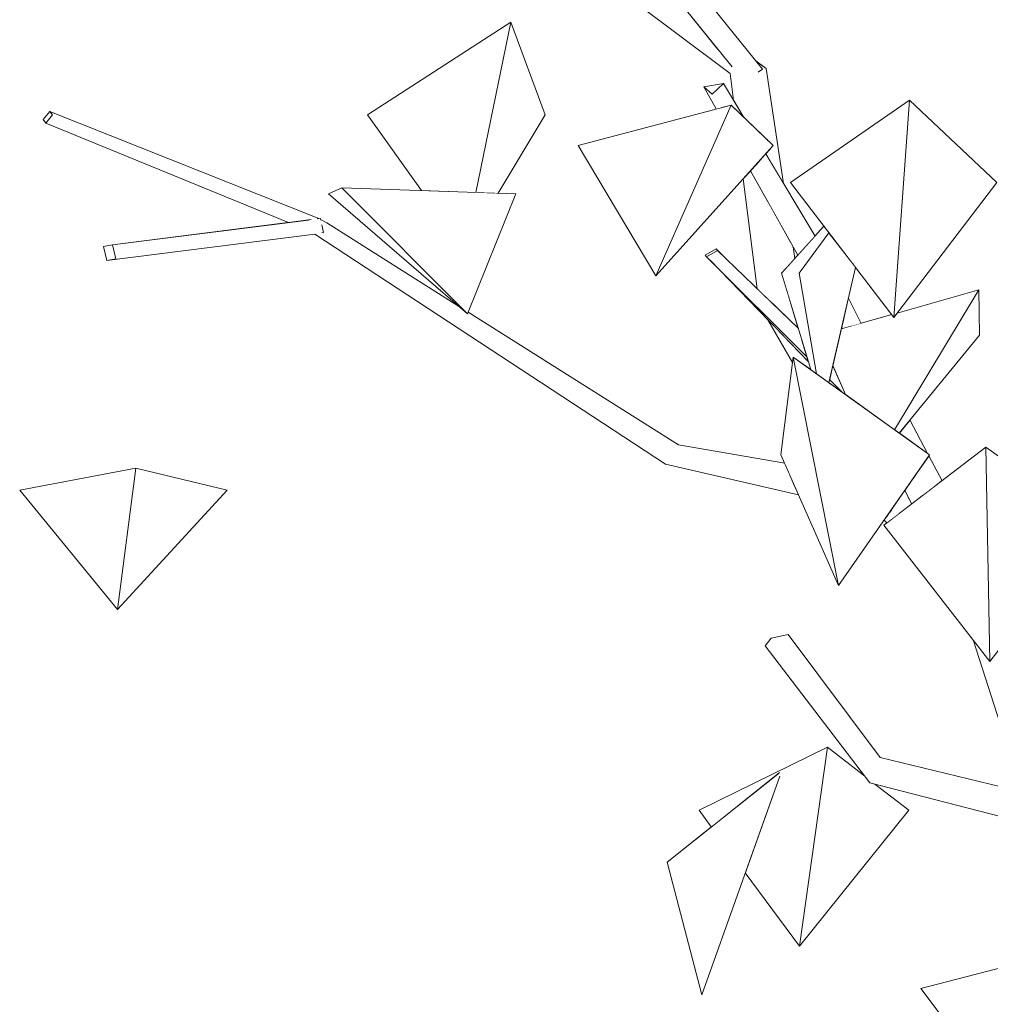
# Model space of a CAD drawing. Extents: x -289599 to -184549, y 66678 to 295474.
# Tile 253 of 256: x -264149 to -263944, y 71710 to 71918. Entities that reach past the tile are written whole.
import ezdxf

# ---------------------------------------------------------------- set-up
doc = ezdxf.new("R2010")
doc.units = 0
doc.header["$MEASUREMENT"] = 0
doc.linetypes.add('Wipeout_Contour', pattern=[1000, 0, -1000])
doc.layers.add('arch drzewa', color=8, linetype='Continuous')
doc.layers.add('arch drzewa_Nr_Pióra__4', color=8, linetype='Continuous', lineweight=9)

msp = doc.modelspace()

# ---------------------------------------------------------------- wipeouts: each hides what was drawn before it
at = {"color": 254, "linetype": 'Wipeout_Contour', "lineweight": 0, "ltscale": 1283650.021676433}
msp.add_wipeout([(-264045.67, 71917.66), (-264075.9, 71898.14), (-264064.53, 71882.11), (-264053.05, 71881.71)], dxfattribs=at).dxf.layer = 'arch drzewa'
at = {"color": 254, "linetype": 'Wipeout_Contour', "lineweight": 0, "ltscale": 962600.772039}
msp.add_wipeout([(-264014.98, 71864.1), (-264031.4, 71891.61), (-263999.13, 71900.18)], dxfattribs=at).dxf.layer = 'arch drzewa'
at = {"color": 254, "linetype": 'Wipeout_Contour', "lineweight": 0, "ltscale": 1283897.966790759}
msp.add_wipeout([(-264131.65, 71870.31), (-264130.95, 71867.35), (-264129.09, 71867.69), (-264129.79, 71870.65)], dxfattribs=at).dxf.layer = 'arch drzewa'
at = {"color": 254, "linetype": 'Wipeout_Contour', "lineweight": 0, "ltscale": 2566488.156003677}
msp.add_wipeout([(-263975.84, 71852.89), (-263977.62, 71845.2), (-263974.95, 71839.05), (-263964.57, 71831.61), (-263946.8, 71861.14), (-263964.01, 71856.25), (-263964.71, 71855.33), (-263965.16, 71855.92)], dxfattribs=at).dxf.layer = 'arch drzewa'
at = {"color": 254, "linetype": 'Wipeout_Contour', "lineweight": 0, "ltscale": 962316.206756}
msp.add_wipeout([(-263944.49, 71782.68), (-263922.2, 71811.49), (-263945.31, 71827.92)], dxfattribs=at).dxf.layer = 'arch drzewa'
at = {"color": 254, "linetype": 'Wipeout_Contour', "lineweight": 0, "ltscale": 962849.968253}
msp.add_wipeout([(-264128.71, 71793.65), (-264105.57, 71818.85), (-264124.83, 71823.49)], dxfattribs=at).dxf.layer = 'arch drzewa'
at = {"color": 254, "linetype": 'Wipeout_Contour', "lineweight": 0, "ltscale": 1283035.939208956}
msp.add_wipeout([(-263967.66, 71762.37), (-263967.18, 71759.41), (-263906.97, 71747.48), (-263907.13, 71747.81)], dxfattribs=at).dxf.layer = 'arch drzewa'
at = {"color": 254, "linetype": 'Wipeout_Contour', "lineweight": 0, "ltscale": 962260.45808}
msp.add_wipeout([(-263939.07, 71687.12), (-263932.3, 71720.59), (-263959.03, 71713.58)], dxfattribs=at).dxf.layer = 'arch drzewa'

# ---------------------------------------------------------------- next in the draw order: linework, layer by layer
at = {"layer": 'arch drzewa_Nr_Pióra__4', "linetype": 'Continuous'}
for p, q in [((-263959.03, 71713.58), (-263932.3, 71720.59)), ((-263939.07, 71687.12), (-263959.03, 71713.58))]:
    msp.add_line(p, q, dxfattribs=at)

# ---------------------------------------------------------------- next in the draw order: wipeouts: each hides what was drawn before it
at = {"color": 254, "linetype": 'Wipeout_Contour', "lineweight": 0, "ltscale": 1283597.484627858}
msp.add_wipeout([(-264045.67, 71917.66), (-264053.05, 71881.71), (-264048.31, 71881.54), (-264038.35, 71898.14)], dxfattribs=at).dxf.layer = 'arch drzewa'
at = {"color": 254, "linetype": 'Wipeout_Contour', "lineweight": 0, "ltscale": 962561.029665}
msp.add_wipeout([(-264014.98, 71864.1), (-263999.13, 71900.18), (-263990.25, 71891.61)], dxfattribs=at).dxf.layer = 'arch drzewa'
at = {"color": 254, "linetype": 'Wipeout_Contour', "lineweight": 0, "ltscale": 962760.920778}
msp.add_wipeout([(-264054.76, 71856.09), (-264084.17, 71881.41), (-264081.34, 71882.71)], dxfattribs=at).dxf.layer = 'arch drzewa'
at = {"color": 254, "linetype": 'Wipeout_Contour', "lineweight": 0, "ltscale": 1924975.346629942}
msp.add_wipeout([(-263979.5, 71874.57), (-263988.46, 71864.69), (-263982.28, 71844.31), (-263981.06, 71843.43), (-263984.77, 71864.69), (-263978.44, 71873.19)], dxfattribs=at).dxf.layer = 'arch drzewa'
at = {"color": 254, "linetype": 'Wipeout_Contour', "lineweight": 0, "ltscale": 1283194.926093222}
msp.add_wipeout([(-263946.8, 71861.14), (-263964.57, 71831.61), (-263963.62, 71830.92), (-263946.65, 71851.59)], dxfattribs=at).dxf.layer = 'arch drzewa'
at = {"color": 254, "linetype": 'Wipeout_Contour', "lineweight": 0, "ltscale": 962893.058979}
msp.add_wipeout([(-264128.71, 71793.65), (-264124.83, 71823.49), (-264149.37, 71818.85)], dxfattribs=at).dxf.layer = 'arch drzewa'
at = {"color": 254, "linetype": 'Wipeout_Contour', "lineweight": 0, "ltscale": 962424.943575}
msp.add_wipeout([(-263967.66, 71762.37), (-263987.09, 71788.38), (-263990.62, 71787.59)], dxfattribs=at).dxf.layer = 'arch drzewa'
at = {"color": 254, "linetype": 'Wipeout_Contour', "lineweight": 0, "ltscale": 1924413.239497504}
msp.add_wipeout([(-263967.18, 71759.41), (-263900.53, 71744.01), (-263900.46, 71744.26), (-263905.82, 71745.6), (-263905.86, 71745.72), (-263906.97, 71747.48)], dxfattribs=at).dxf.layer = 'arch drzewa'

# ---------------------------------------------------------------- next in the draw order: linework, layer by layer
at = {"layer": 'arch drzewa_Nr_Pióra__4', "linetype": 'Continuous'}
for p, q in [((-264075.9, 71898.14), (-264045.67, 71917.66)), ((-264149.37, 71818.85), (-264124.83, 71823.49)), ((-264124.83, 71823.49), (-264128.71, 71793.65)), ((-264105.57, 71818.85), (-264124.83, 71823.49)), ((-264128.71, 71793.65), (-264149.37, 71818.85)), ((-264128.71, 71793.65), (-264105.57, 71818.85))]:
    msp.add_line(p, q, dxfattribs=at)

# ---------------------------------------------------------------- next in the draw order: wipeouts: each hides what was drawn before it
at = {"color": 254, "linetype": 'Wipeout_Contour', "lineweight": 0, "ltscale": 1283526.213261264}
msp.add_wipeout([(-264037.11, 71939.03), (-264038.7, 71936.41), (-264001.64, 71911.63), (-264003.06, 71913.38)], dxfattribs=at).dxf.layer = 'arch drzewa'
at = {"color": 254, "linetype": 'Wipeout_Contour', "lineweight": 0, "ltscale": 1604280.585049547}
msp.add_wipeout([(-264003.13, 71902.48), (-264001.13, 71899.65), (-263999.13, 71900.18), (-263996.43, 71897.58), (-264000.72, 71904.73)], dxfattribs=at).dxf.layer = 'arch drzewa'
at = {"color": 254, "linetype": 'Wipeout_Contour', "lineweight": 0, "ltscale": 962425.649551}
msp.add_wipeout([(-263964.71, 71855.33), (-263942.96, 71883.8), (-263961.46, 71901.21)], dxfattribs=at).dxf.layer = 'arch drzewa'
at = {"color": 254, "linetype": 'Wipeout_Contour', "lineweight": 0, "ltscale": 962723.150606}
msp.add_wipeout([(-264054.76, 71856.09), (-264081.34, 71882.71), (-264044.56, 71881.41)], dxfattribs=at).dxf.layer = 'arch drzewa'
at = {"color": 254, "linetype": 'Wipeout_Contour', "lineweight": 0, "ltscale": 1604125.630240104}
msp.add_wipeout([(-263978.44, 71873.19), (-263984.77, 71864.69), (-263981.06, 71843.43), (-263978.46, 71841.57), (-263972.82, 71865.89)], dxfattribs=at).dxf.layer = 'arch drzewa'
at = {"color": 254, "linetype": 'Wipeout_Contour', "lineweight": 0, "ltscale": 962549.57291}
msp.add_wipeout([(-264002.3, 71869.81), (-264002.01, 71869.49), (-264000.94, 71868.45)], dxfattribs=at).dxf.layer = 'arch drzewa'
at = {"color": 254, "linetype": 'Wipeout_Contour', "lineweight": 0, "ltscale": 962301.059193}
msp.add_wipeout([(-263900.53, 71744.01), (-263967.18, 71759.41), (-263969.81, 71757.06)], dxfattribs=at).dxf.layer = 'arch drzewa'

# ---------------------------------------------------------------- next in the draw order: linework, layer by layer
at = {"layer": 'arch drzewa_Nr_Pióra__4', "linetype": 'Continuous'}
for p, q in [((-264045.67, 71917.66), (-264053.05, 71881.71)), ((-264064.53, 71882.11), (-264075.9, 71898.14)), ((-264048.31, 71881.54), (-264038.35, 71898.14)), ((-264044.56, 71881.41), (-264081.34, 71882.71)), ((-263946.65, 71851.59), (-263946.8, 71861.14))]:
    msp.add_line(p, q, dxfattribs=at)

# ---------------------------------------------------------------- next in the draw order: wipeouts: each hides what was drawn before it
at = {"color": 254, "linetype": 'Wipeout_Contour', "lineweight": 0, "ltscale": 2566817.131804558}
msp.add_wipeout([(-263999.33, 71906.83), (-263996.8, 71898.2), (-263996.43, 71897.58), (-263991.22, 71892.55), (-263993.54, 71906.21), (-263995.39, 71906.41), (-263995.31, 71906.05), (-263996.11, 71906.48)], dxfattribs=at).dxf.layer = 'arch drzewa'
at = {"color": 254, "linetype": 'Wipeout_Contour', "lineweight": 0, "ltscale": 962573.663427}
msp.add_wipeout([(-264003.13, 71902.48), (-264001.41, 71899.58), (-264001.13, 71899.65)], dxfattribs=at).dxf.layer = 'arch drzewa'
at = {"color": 254, "linetype": 'Wipeout_Contour', "lineweight": 0, "ltscale": 962468.6152}
msp.add_wipeout([(-263964.71, 71855.33), (-263961.46, 71901.21), (-263986.59, 71883.8)], dxfattribs=at).dxf.layer = 'arch drzewa'
at = {"color": 254, "linetype": 'Wipeout_Contour', "lineweight": 0, "ltscale": 962463.420428}
msp.add_wipeout([(-263976.45, 71798.74), (-263988.58, 71826.31), (-263985.99, 71846.97)], dxfattribs=at).dxf.layer = 'arch drzewa'
at = {"color": 254, "linetype": 'Wipeout_Contour', "lineweight": 0, "ltscale": 962399.083744}
msp.add_wipeout([(-263990.62, 71787.59), (-263967.18, 71759.41), (-263967.66, 71762.37)], dxfattribs=at).dxf.layer = 'arch drzewa'
at = {"color": 254, "linetype": 'Wipeout_Contour', "lineweight": 0, "ltscale": 2886582.375991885}
msp.add_wipeout([(-263900.53, 71744.01), (-263969.81, 71757.06), (-263904.36, 71740.22), (-263901.77, 71742.79), (-263904.85, 71742.2), (-263905.17, 71742.5), (-263905.37, 71744.03), (-263905.42, 71744.21), (-263901.19, 71743.36)], dxfattribs=at).dxf.layer = 'arch drzewa'

# ---------------------------------------------------------------- next in the draw order: linework, layer by layer
at = {"layer": 'arch drzewa_Nr_Pióra__4', "linetype": 'Continuous'}
for p, q in [((-263961.46, 71901.21), (-263964.71, 71855.33)), ((-263942.96, 71883.8), (-263961.46, 71901.21)), ((-263964.71, 71855.33), (-263942.96, 71883.8)), ((-263964.01, 71856.25), (-263946.8, 71861.14))]:
    msp.add_line(p, q, dxfattribs=at)

# ---------------------------------------------------------------- next in the draw order: wipeouts: each hides what was drawn before it
at = {"color": 254, "linetype": 'Wipeout_Contour', "lineweight": 0, "ltscale": 962563.72583}
msp.add_wipeout([(-263996.8, 71898.2), (-263999.33, 71906.83), (-263998.62, 71901.23)], dxfattribs=at).dxf.layer = 'arch drzewa'
at = {"color": 254, "linetype": 'Wipeout_Contour', "lineweight": 0, "ltscale": 1283436.055206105}
msp.add_wipeout([(-264004.88, 71904.05), (-264002.03, 71899.41), (-264001.41, 71899.58), (-264003.13, 71902.48)], dxfattribs=at).dxf.layer = 'arch drzewa'
at = {"color": 254, "linetype": 'Wipeout_Contour', "lineweight": 0, "ltscale": 1283354.024901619}
msp.add_wipeout([(-263991.81, 71889.88), (-263993.17, 71888.37), (-263981.71, 71872.13), (-263981.38, 71872.5)], dxfattribs=at).dxf.layer = 'arch drzewa'
at = {"color": 254, "linetype": 'Wipeout_Contour', "lineweight": 0, "ltscale": 1283277.062998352}
msp.add_wipeout([(-263975.11, 71856.03), (-263973.52, 71853.55), (-263971.67, 71854.07), (-263974.32, 71859.43)], dxfattribs=at).dxf.layer = 'arch drzewa'
at = {"color": 254, "linetype": 'Wipeout_Contour', "lineweight": 0, "ltscale": 962427.727225}
msp.add_wipeout([(-263967.18, 71759.41), (-263990.62, 71787.59), (-263991.91, 71786)], dxfattribs=at).dxf.layer = 'arch drzewa'

# ---------------------------------------------------------------- next in the draw order: linework, layer by layer
at = {"layer": 'arch drzewa_Nr_Pióra__4', "linetype": 'Continuous'}
msp.add_line((-263987.09, 71788.38), (-263990.62, 71787.59), dxfattribs=at)

# ---------------------------------------------------------------- next in the draw order: wipeouts: each hides what was drawn before it
at = {"color": 254, "linetype": 'Wipeout_Contour', "lineweight": 0, "ltscale": 962577.392297}
msp.add_wipeout([(-264004.88, 71904.05), (-264002.26, 71899.35), (-264002.03, 71899.41)], dxfattribs=at).dxf.layer = 'arch drzewa'
at = {"color": 254, "linetype": 'Wipeout_Contour', "lineweight": 0, "ltscale": 1283357.151743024}
msp.add_wipeout([(-263994.12, 71887.31), (-263983.77, 71869.87), (-263981.71, 71872.13), (-263993.17, 71888.37)], dxfattribs=at).dxf.layer = 'arch drzewa'
at = {"color": 254, "linetype": 'Wipeout_Contour', "lineweight": 0, "ltscale": 1283279.736803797}
msp.add_wipeout([(-263975.54, 71854.18), (-263975.01, 71853.12), (-263973.52, 71853.55), (-263975.11, 71856.03)], dxfattribs=at).dxf.layer = 'arch drzewa'
at = {"color": 254, "linetype": 'Wipeout_Contour', "lineweight": 0, "ltscale": 962400.624491}
msp.add_wipeout([(-263991.91, 71786), (-263969.81, 71757.06), (-263967.18, 71759.41)], dxfattribs=at).dxf.layer = 'arch drzewa'

# ---------------------------------------------------------------- next in the draw order: linework, layer by layer
at = {"layer": 'arch drzewa_Nr_Pióra__4', "linetype": 'Continuous'}
for p, q in [((-264031.4, 71891.61), (-263999.13, 71900.18)), ((-263990.62, 71787.59), (-263991.91, 71786))]:
    msp.add_line(p, q, dxfattribs=at)

# ---------------------------------------------------------------- next in the draw order: wipeouts: each hides what was drawn before it
at = {"color": 254, "linetype": 'Wipeout_Contour', "lineweight": 0, "ltscale": 962578.740963}
msp.add_wipeout([(-264000.72, 71904.73), (-264004.88, 71904.05), (-264003.13, 71902.48)], dxfattribs=at).dxf.layer = 'arch drzewa'
at = {"color": 254, "linetype": 'Wipeout_Contour', "lineweight": 0, "ltscale": 1283359.561460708}
msp.add_wipeout([(-263994.12, 71887.31), (-263994.4, 71887), (-263983.82, 71869.8), (-263983.77, 71869.87)], dxfattribs=at).dxf.layer = 'arch drzewa'
at = {"color": 254, "linetype": 'Wipeout_Contour', "lineweight": 0, "ltscale": 962461.396458}
msp.add_wipeout([(-263975.84, 71852.89), (-263975.01, 71853.12), (-263975.54, 71854.18)], dxfattribs=at).dxf.layer = 'arch drzewa'
at = {"color": 254, "linetype": 'Wipeout_Contour', "lineweight": 0, "ltscale": 962360.354115}
msp.add_wipeout([(-263944.49, 71782.68), (-263945.31, 71827.92), (-263966.84, 71811.49)], dxfattribs=at).dxf.layer = 'arch drzewa'
at = {"color": 254, "linetype": 'Wipeout_Contour', "lineweight": 0, "ltscale": 1924755.259378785}
msp.add_wipeout([(-263978.78, 71764.59), (-263984.67, 71722.53), (-263961.61, 71751.24), (-263968.74, 71756.79), (-263969.81, 71757.06), (-263970.86, 71758.43)], dxfattribs=at).dxf.layer = 'arch drzewa'
at = {"color": 254, "linetype": 'Wipeout_Contour', "lineweight": 0, "ltscale": 1283263.993974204}
msp.add_wipeout([(-264012.6, 71740.28), (-264005.3, 71712.29), (-263988.89, 71758.28), (-263989, 71759.17)], dxfattribs=at).dxf.layer = 'arch drzewa'

# ---------------------------------------------------------------- next in the draw order: linework, layer by layer
at = {"layer": 'arch drzewa_Nr_Pióra__4', "linetype": 'Continuous'}
for p, q in [((-264004.88, 71904.05), (-264000.72, 71904.73)), ((-264003.13, 71902.48), (-264004.88, 71904.05)), ((-264002.26, 71899.35), (-264004.88, 71904.05)), ((-264000.72, 71904.73), (-264003.13, 71902.48)), ((-263996.43, 71897.58), (-264000.72, 71904.73)), ((-263971.67, 71854.07), (-263974.32, 71859.43)), ((-263975.84, 71852.89), (-263965.16, 71855.92)), ((-263922.2, 71811.49), (-263945.31, 71827.92)), ((-263961.61, 71751.24), (-263968.74, 71756.79))]:
    msp.add_line(p, q, dxfattribs=at)

# ---------------------------------------------------------------- next in the draw order: wipeouts: each hides what was drawn before it
at = {"color": 254, "linetype": 'Wipeout_Contour', "lineweight": 0, "ltscale": 1283361.008900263}
msp.add_wipeout([(-263995.01, 71886.32), (-263985.05, 71868.45), (-263983.82, 71869.8), (-263994.4, 71887)], dxfattribs=at).dxf.layer = 'arch drzewa'
at = {"color": 254, "linetype": 'Wipeout_Contour', "lineweight": 0, "ltscale": 962433.113254}
msp.add_wipeout([(-263976.45, 71798.74), (-263985.99, 71846.97), (-263957.19, 71826.31)], dxfattribs=at).dxf.layer = 'arch drzewa'
at = {"color": 254, "linetype": 'Wipeout_Contour', "lineweight": 0, "ltscale": 1924599.495149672}
msp.add_wipeout([(-263947.89, 71787.06), (-263937.74, 71755.17), (-263933.7, 71754.2), (-263935.64, 71767.77), (-263944.25, 71782.99), (-263944.49, 71782.68)], dxfattribs=at).dxf.layer = 'arch drzewa'
at = {"color": 254, "linetype": 'Wipeout_Contour', "lineweight": 0, "ltscale": 2245677.712204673}
msp.add_wipeout([(-264005.88, 71751.24), (-264003.29, 71747.73), (-263989, 71759.17), (-263988.89, 71758.28), (-263996.12, 71738.03), (-263984.67, 71722.53), (-263978.78, 71764.59)], dxfattribs=at).dxf.layer = 'arch drzewa'

# ---------------------------------------------------------------- next in the draw order: linework, layer by layer
at = {"layer": 'arch drzewa_Nr_Pióra__4', "linetype": 'Continuous'}
for p, q in [((-263945.31, 71827.92), (-263944.49, 71782.68)), ((-263944.49, 71782.68), (-263922.2, 71811.49)), ((-263967.66, 71762.37), (-263987.09, 71788.38)), ((-263937.74, 71755.17), (-263947.89, 71787.06)), ((-263969.81, 71757.06), (-263991.91, 71786)), ((-264005.88, 71751.24), (-263978.78, 71764.59)), ((-263978.78, 71764.59), (-263984.67, 71722.53)), ((-263970.86, 71758.43), (-263978.78, 71764.59)), ((-263907.12, 71747.81), (-263967.66, 71762.37)), ((-264012.6, 71740.28), (-263988.92, 71759.24)), ((-263988.82, 71758.47), (-264005.3, 71712.29)), ((-263904.36, 71740.22), (-263969.81, 71757.06)), ((-264003.29, 71747.73), (-264005.88, 71751.24)), ((-263984.67, 71722.53), (-263961.61, 71751.24)), ((-264005.3, 71712.29), (-264012.6, 71740.28)), ((-263984.67, 71722.53), (-263996.12, 71738.03))]:
    msp.add_line(p, q, dxfattribs=at)

# ---------------------------------------------------------------- next in the draw order: wipeouts: each hides what was drawn before it
at = {"color": 254, "linetype": 'Wipeout_Contour', "lineweight": 0, "ltscale": 962533.746275}
msp.add_wipeout([(-263991.81, 71889.88), (-263990.36, 71887.47), (-263990.94, 71890.85)], dxfattribs=at).dxf.layer = 'arch drzewa'
at = {"color": 254, "linetype": 'Wipeout_Contour', "lineweight": 0, "ltscale": 1283360.20789796}
msp.add_wipeout([(-264002.01, 71869.49), (-264004.29, 71868.14), (-263984.12, 71850.37), (-263984.91, 71852.97)], dxfattribs=at).dxf.layer = 'arch drzewa'
at = {"color": 254, "linetype": 'Wipeout_Contour', "lineweight": 0, "ltscale": 962460.905134}
msp.add_wipeout([(-263977.73, 71844.74), (-263977.23, 71844.3), (-263977.62, 71845.2)], dxfattribs=at).dxf.layer = 'arch drzewa'
at = {"color": 254, "linetype": 'Wipeout_Contour', "lineweight": 0, "ltscale": 1283204.45026245}
msp.add_wipeout([(-263963.46, 71831.12), (-263963.11, 71830.56), (-263957.63, 71826.63), (-263961.37, 71833.67)], dxfattribs=at).dxf.layer = 'arch drzewa'
at = {"color": 254, "linetype": 'Wipeout_Contour', "lineweight": 0, "ltscale": 1283345.338575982}
msp.add_wipeout([(-264010.23, 71828.41), (-264011.55, 71824.32), (-263986.71, 71822.06), (-263987.8, 71824.52)], dxfattribs=at).dxf.layer = 'arch drzewa'
at = {"color": 254, "linetype": 'Wipeout_Contour', "lineweight": 0, "ltscale": 1604004.537127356}
msp.add_wipeout([(-263966.63, 71812.79), (-263966.8, 71812.55), (-263966.15, 71812.01), (-263963.64, 71813.92), (-263964.86, 71814.04)], dxfattribs=at).dxf.layer = 'arch drzewa'

# ---------------------------------------------------------------- next in the draw order: wipeouts: each hides what was drawn before it
at = {"color": 254, "linetype": 'Wipeout_Contour', "lineweight": 0, "ltscale": 2888203.89208105}
msp.add_wipeout([(-264086.9, 71873.02), (-264010.23, 71828.41), (-264054.62, 71856.44), (-264054.76, 71856.09), (-264056.67, 71857.74), (-264084.53, 71875.34), (-264085.46, 71874.45), (-264085.18, 71873.26), (-264085.47, 71873.21)], dxfattribs=at).dxf.layer = 'arch drzewa'
at = {"color": 254, "linetype": 'Wipeout_Contour', "lineweight": 0, "ltscale": 962506.99358}
msp.add_wipeout([(-264004.29, 71868.14), (-263983.09, 71846.98), (-263984.12, 71850.37)], dxfattribs=at).dxf.layer = 'arch drzewa'
at = {"color": 254, "linetype": 'Wipeout_Contour', "lineweight": 0, "ltscale": 1604094.713837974}
msp.add_wipeout([(-263978.31, 71842.21), (-263975.66, 71839.55), (-263974.95, 71839.05), (-263977.23, 71844.3), (-263977.73, 71844.74)], dxfattribs=at).dxf.layer = 'arch drzewa'
at = {"color": 254, "linetype": 'Wipeout_Contour', "lineweight": 0, "ltscale": 962409.684935}
msp.add_wipeout([(-263963.46, 71831.12), (-263963.62, 71830.92), (-263963.11, 71830.56)], dxfattribs=at).dxf.layer = 'arch drzewa'
at = {"color": 254, "linetype": 'Wipeout_Contour', "lineweight": 0, "ltscale": 962494.011041}
msp.add_wipeout([(-264011.55, 71824.32), (-263985.32, 71818.9), (-263986.71, 71822.06)], dxfattribs=at).dxf.layer = 'arch drzewa'
at = {"color": 254, "linetype": 'Wipeout_Contour', "lineweight": 0, "ltscale": 1283179.157276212}
msp.add_wipeout([(-263958.92, 71823.83), (-263956.25, 71819.56), (-263954.57, 71820.85), (-263957.34, 71826.09)], dxfattribs=at).dxf.layer = 'arch drzewa'
at = {"color": 254, "linetype": 'Wipeout_Contour', "lineweight": 0, "ltscale": 1283206.62940182}
msp.add_wipeout([(-263966.8, 71812.54), (-263966.22, 71811.96), (-263966.15, 71812.01), (-263966.8, 71812.55)], dxfattribs=at).dxf.layer = 'arch drzewa'

# ---------------------------------------------------------------- next in the draw order: linework, layer by layer
at = {"layer": 'arch drzewa_Nr_Pióra__4', "linetype": 'Continuous'}
for p, q in [((-263946.8, 71861.14), (-263964.57, 71831.61)), ((-263963.62, 71830.92), (-263946.65, 71851.59)), ((-263957.63, 71826.63), (-263961.37, 71833.67)), ((-263944.49, 71782.68), (-263966.84, 71811.49))]:
    msp.add_line(p, q, dxfattribs=at)

# ---------------------------------------------------------------- next in the draw order: wipeouts: each hides what was drawn before it
at = {"color": 254, "linetype": 'Wipeout_Contour', "lineweight": 0, "ltscale": 962918.932622}
msp.add_wipeout([(-264142.41, 71898.09), (-264143.82, 71896.39), (-264084.53, 71875.34)], dxfattribs=at).dxf.layer = 'arch drzewa'
at = {"color": 254, "linetype": 'Wipeout_Contour', "lineweight": 0, "ltscale": 962503.768784}
msp.add_wipeout([(-264003.56, 71867.41), (-263982.81, 71846.05), (-263983.09, 71846.98)], dxfattribs=at).dxf.layer = 'arch drzewa'
at = {"color": 254, "linetype": 'Wipeout_Contour', "lineweight": 0, "ltscale": 962457.975499}
msp.add_wipeout([(-263978.46, 71841.57), (-263975.66, 71839.55), (-263978.31, 71842.21)], dxfattribs=at).dxf.layer = 'arch drzewa'
at = {"color": 254, "linetype": 'Wipeout_Contour', "lineweight": 0, "ltscale": 1283341.095245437}
msp.add_wipeout([(-264011.55, 71824.32), (-264012.97, 71824.37), (-263985.27, 71818.77), (-263985.32, 71818.9)], dxfattribs=at).dxf.layer = 'arch drzewa'
at = {"color": 254, "linetype": 'Wipeout_Contour', "lineweight": 0, "ltscale": 1283182.320295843}
msp.add_wipeout([(-263958.92, 71823.83), (-263959.39, 71823.15), (-263957.06, 71818.95), (-263956.25, 71819.56)], dxfattribs=at).dxf.layer = 'arch drzewa'
at = {"color": 254, "linetype": 'Wipeout_Contour', "lineweight": 0, "ltscale": 962403.972929}
msp.add_wipeout([(-263965.71, 71814.11), (-263966.63, 71812.79), (-263964.86, 71814.04)], dxfattribs=at).dxf.layer = 'arch drzewa'

# ---------------------------------------------------------------- next in the draw order: linework, layer by layer
at = {"layer": 'arch drzewa_Nr_Pióra__4', "linetype": 'Continuous'}
for p, q in [((-263972.82, 71865.89), (-263978.46, 71841.57)), ((-263974.95, 71839.05), (-263977.62, 71845.2)), ((-263975.66, 71839.55), (-263978.31, 71842.21)), ((-263966.22, 71811.96), (-263966.8, 71812.54))]:
    msp.add_line(p, q, dxfattribs=at)

# ---------------------------------------------------------------- next in the draw order: wipeouts: each hides what was drawn before it
at = {"color": 254, "linetype": 'Wipeout_Contour', "lineweight": 0, "ltscale": 1925666.772281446}
msp.add_wipeout([(-264084.53, 71875.34), (-264143.82, 71896.39), (-264092.61, 71875.37), (-264088.28, 71875.92), (-264085.47, 71874.52), (-264085.46, 71874.45)], dxfattribs=at).dxf.layer = 'arch drzewa'
at = {"color": 254, "linetype": 'Wipeout_Contour', "lineweight": 0, "ltscale": 1283350.870302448}
msp.add_wipeout([(-263988.06, 71873.85), (-263991.48, 71880), (-263987.36, 71865.9), (-263986.81, 71866.51)], dxfattribs=at).dxf.layer = 'arch drzewa'
at = {"color": 254, "linetype": 'Wipeout_Contour', "lineweight": 0, "ltscale": 1283405.4353973}
msp.add_wipeout([(-264002.3, 71869.81), (-264004.58, 71868.46), (-264004.29, 71868.14), (-264002.01, 71869.49)], dxfattribs=at).dxf.layer = 'arch drzewa'
at = {"color": 254, "linetype": 'Wipeout_Contour', "lineweight": 0, "ltscale": 962500.152568}
msp.add_wipeout([(-263990.95, 71858.81), (-263984.91, 71852.97), (-263987.09, 71860.16)], dxfattribs=at).dxf.layer = 'arch drzewa'
at = {"color": 254, "linetype": 'Wipeout_Contour', "lineweight": 0, "ltscale": 962492.442696}
msp.add_wipeout([(-264012.97, 71824.37), (-263984.88, 71817.9), (-263985.27, 71818.77)], dxfattribs=at).dxf.layer = 'arch drzewa'
at = {"color": 254, "linetype": 'Wipeout_Contour', "lineweight": 0, "ltscale": 1283185.370379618}
msp.add_wipeout([(-263960.82, 71821.11), (-263958.62, 71817.76), (-263957.06, 71818.95), (-263959.39, 71823.15)], dxfattribs=at).dxf.layer = 'arch drzewa'

# ---------------------------------------------------------------- next in the draw order: linework, layer by layer
at = {"layer": 'arch drzewa_Nr_Pióra__4', "linetype": 'Continuous'}
for p, q in [((-264004.58, 71868.46), (-264002.3, 71869.81)), ((-264002.3, 71869.81), (-264002.01, 71869.49)), ((-264000.94, 71868.45), (-264002.3, 71869.81)), ((-264004.29, 71868.14), (-264004.58, 71868.46)), ((-264002.01, 71869.49), (-264004.29, 71868.14)), ((-263976.45, 71798.74), (-263988.58, 71826.31)), ((-263954.57, 71820.85), (-263957.34, 71826.09))]:
    msp.add_line(p, q, dxfattribs=at)

# ---------------------------------------------------------------- next in the draw order: wipeouts: each hides what was drawn before it
at = {"color": 254, "linetype": 'Wipeout_Contour', "lineweight": 0, "ltscale": 1283854.325253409}
msp.add_wipeout([(-264086.16, 71876.19), (-264142.99, 71898.84), (-264142.41, 71898.09), (-264086.17, 71876.19)], dxfattribs=at).dxf.layer = 'arch drzewa'
at = {"color": 254, "linetype": 'Wipeout_Contour', "lineweight": 0, "ltscale": 2566720.722564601}
msp.add_wipeout([(-263995.01, 71886.32), (-263996.54, 71884.62), (-263993.62, 71861.38), (-263990.95, 71858.81), (-263987.09, 71860.16), (-263988.46, 71864.69), (-263987.36, 71865.9), (-263991.48, 71880)], dxfattribs=at).dxf.layer = 'arch drzewa'
at = {"color": 254, "linetype": 'Wipeout_Contour', "lineweight": 0, "ltscale": 962630.131815}
msp.add_wipeout([(-264086.94, 71873.04), (-264011.55, 71824.32), (-264010.23, 71828.41)], dxfattribs=at).dxf.layer = 'arch drzewa'
at = {"color": 254, "linetype": 'Wipeout_Contour', "lineweight": 0, "ltscale": 1604145.557691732}
msp.add_wipeout([(-263991.36, 71854.85), (-263986.14, 71845.83), (-263985.99, 71846.97), (-263982.28, 71844.31), (-263982.81, 71846.05)], dxfattribs=at).dxf.layer = 'arch drzewa'
at = {"color": 254, "linetype": 'Wipeout_Contour', "lineweight": 0, "ltscale": 1283190.139784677}
msp.add_wipeout([(-263960.82, 71821.11), (-263962.4, 71818.85), (-263960.99, 71815.95), (-263958.62, 71817.76)], dxfattribs=at).dxf.layer = 'arch drzewa'

# ---------------------------------------------------------------- next in the draw order: linework, layer by layer
at = {"layer": 'arch drzewa_Nr_Pióra__4', "linetype": 'Continuous'}
for p, q in [((-263986.59, 71883.8), (-263961.46, 71901.21)), ((-263982.28, 71844.31), (-263988.46, 71864.69)), ((-263981.06, 71843.43), (-263984.77, 71864.69)), ((-263986.14, 71845.83), (-263991.36, 71854.85)), ((-263988.58, 71826.31), (-263985.99, 71846.97)), ((-263985.99, 71846.97), (-263976.45, 71798.74)), ((-263957.19, 71826.31), (-263985.99, 71846.97)), ((-263987.8, 71824.52), (-264010.23, 71828.41))]:
    msp.add_line(p, q, dxfattribs=at)

# ---------------------------------------------------------------- next in the draw order: wipeouts: each hides what was drawn before it
at = {"color": 254, "linetype": 'Wipeout_Contour', "lineweight": 0, "ltscale": 2245917.33443656}
msp.add_wipeout([(-263991.72, 71907.91), (-263993.54, 71906.21), (-263990.76, 71892.1), (-263990.25, 71891.61), (-263990.59, 71891.24), (-263989.6, 71886.2), (-263988.06, 71883.64)], dxfattribs=at).dxf.layer = 'arch drzewa'
at = {"color": 254, "linetype": 'Wipeout_Contour', "lineweight": 0, "ltscale": 1925659.624840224}
msp.add_wipeout([(-264142.41, 71898.09), (-264084.53, 71875.34), (-264085.83, 71876.03), (-264085.79, 71875.86), (-264086.51, 71876.14), (-264086.17, 71876.19)], dxfattribs=at).dxf.layer = 'arch drzewa'
at = {"color": 254, "linetype": 'Wipeout_Contour', "lineweight": 0, "ltscale": 1283647.811646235}
msp.add_wipeout([(-264086.96, 71872.94), (-264087.01, 71872.93), (-264011.55, 71824.32), (-264086.9, 71873.02)], dxfattribs=at).dxf.layer = 'arch drzewa'
at = {"color": 254, "linetype": 'Wipeout_Contour', "lineweight": 0, "ltscale": 1283339.264825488}
msp.add_wipeout([(-263986.68, 71871.39), (-263985.92, 71867.49), (-263985.67, 71867.77), (-263986.04, 71870.23)], dxfattribs=at).dxf.layer = 'arch drzewa'
at = {"color": 254, "linetype": 'Wipeout_Contour', "lineweight": 0, "ltscale": 962392.608451}
msp.add_wipeout([(-263961.29, 71816.55), (-263961.32, 71816.52), (-263961.1, 71816.16)], dxfattribs=at).dxf.layer = 'arch drzewa'

# ---------------------------------------------------------------- next in the draw order: linework, layer by layer
at = {"layer": 'arch drzewa_Nr_Pióra__4', "linetype": 'Continuous'}
for p, q in [((-263993.62, 71861.38), (-263996.54, 71884.62)), ((-264084.17, 71881.41), (-264081.34, 71882.71)), ((-263984.77, 71864.69), (-263978.44, 71873.19))]:
    msp.add_line(p, q, dxfattribs=at)

# ---------------------------------------------------------------- next in the draw order: wipeouts: each hides what was drawn before it
at = {"color": 254, "linetype": 'Wipeout_Contour', "lineweight": 0, "ltscale": 962541.743195}
msp.add_wipeout([(-263993.54, 71906.21), (-263991.22, 71892.55), (-263990.76, 71892.1)], dxfattribs=at).dxf.layer = 'arch drzewa'
at = {"color": 254, "linetype": 'Wipeout_Contour', "lineweight": 0, "ltscale": 1283976.800943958}
msp.add_wipeout([(-264142.41, 71898.09), (-264142.99, 71898.84), (-264144.41, 71897.14), (-264143.82, 71896.39)], dxfattribs=at).dxf.layer = 'arch drzewa'
at = {"color": 254, "linetype": 'Wipeout_Contour', "lineweight": 0, "ltscale": 1283564.900832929}
msp.add_wipeout([(-264087.01, 71872.93), (-264087.03, 71872.93), (-264012.97, 71824.37), (-264011.55, 71824.32)], dxfattribs=at).dxf.layer = 'arch drzewa'
at = {"color": 254, "linetype": 'Wipeout_Contour', "lineweight": 0, "ltscale": 1283342.754030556}
msp.add_wipeout([(-263986.68, 71871.39), (-263988.06, 71873.85), (-263986.81, 71866.51), (-263985.92, 71867.49)], dxfattribs=at).dxf.layer = 'arch drzewa'
at = {"color": 254, "linetype": 'Wipeout_Contour', "lineweight": 0, "ltscale": 1283194.341102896}
msp.add_wipeout([(-263962.64, 71818.51), (-263961.32, 71816.52), (-263961.29, 71816.55), (-263962.4, 71818.85)], dxfattribs=at).dxf.layer = 'arch drzewa'

# ---------------------------------------------------------------- next in the draw order: linework, layer by layer
at = {"layer": 'arch drzewa_Nr_Pióra__4', "linetype": 'Continuous'}
for p, q in [((-263999.13, 71900.18), (-264014.98, 71864.1)), ((-264144.41, 71897.14), (-264142.99, 71898.84)), ((-264143.82, 71896.39), (-264144.41, 71897.14)), ((-264142.41, 71898.09), (-264143.82, 71896.39)), ((-264142.99, 71898.84), (-264142.41, 71898.09)), ((-264014.98, 71864.1), (-264031.4, 71891.61)), ((-264081.34, 71882.71), (-264054.76, 71856.09)), ((-263964.71, 71855.33), (-263986.59, 71883.8)), ((-264054.76, 71856.09), (-264044.56, 71881.41)), ((-263988.46, 71864.69), (-263979.5, 71874.57)), ((-263985.67, 71867.77), (-263986.04, 71870.23)), ((-263983.09, 71846.98), (-264004.29, 71868.14)), ((-263984.91, 71852.97), (-264002.01, 71869.49)), ((-263982.81, 71846.05), (-264003.56, 71867.41)), ((-264010.23, 71828.41), (-264054.62, 71856.44)), ((-263984.88, 71817.9), (-264012.97, 71824.37))]:
    msp.add_line(p, q, dxfattribs=at)

# ---------------------------------------------------------------- next in the draw order: wipeouts: each hides what was drawn before it
at = {"color": 254, "linetype": 'Wipeout_Contour', "lineweight": 0, "ltscale": 962558.947028}
msp.add_wipeout([(-263993.54, 71906.21), (-263996.23, 71908.24), (-263996.03, 71907.88)], dxfattribs=at).dxf.layer = 'arch drzewa'
at = {"color": 254, "linetype": 'Wipeout_Contour', "lineweight": 0, "ltscale": 1283374.832770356}
msp.add_wipeout([(-263990.94, 71890.85), (-263990.36, 71887.47), (-263989.6, 71886.2), (-263990.59, 71891.24)], dxfattribs=at).dxf.layer = 'arch drzewa'
at = {"color": 254, "linetype": 'Wipeout_Contour', "lineweight": 0, "ltscale": 1604747.305858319}
msp.add_wipeout([(-264088.28, 71875.92), (-264129.79, 71870.65), (-264129.09, 71867.69), (-264085.18, 71873.26), (-264085.47, 71874.52)], dxfattribs=at).dxf.layer = 'arch drzewa'
at = {"color": 254, "linetype": 'Wipeout_Contour', "lineweight": 0, "ltscale": 1924792.744222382}
msp.add_wipeout([(-263962.64, 71818.51), (-263965.26, 71814.75), (-263963.14, 71814.31), (-263960.99, 71815.95), (-263961.1, 71816.16), (-263961.32, 71816.52)], dxfattribs=at).dxf.layer = 'arch drzewa'

# ---------------------------------------------------------------- next in the draw order: linework, layer by layer
at = {"layer": 'arch drzewa_Nr_Pióra__4', "linetype": 'Continuous'}
for p, q in [((-263990.25, 71891.61), (-263999.13, 71900.18)), ((-264092.61, 71875.37), (-264143.82, 71896.39)), ((-264014.98, 71864.1), (-263990.25, 71891.61)), ((-263981.38, 71872.5), (-263991.81, 71889.88)), ((-263985.05, 71868.45), (-263995.01, 71886.32)), ((-263960.99, 71815.95), (-263962.4, 71818.85))]:
    msp.add_line(p, q, dxfattribs=at)

# ---------------------------------------------------------------- next in the draw order: wipeouts: each hides what was drawn before it
at = {"color": 254, "linetype": 'Wipeout_Contour', "lineweight": 0, "ltscale": 1604331.130704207}
msp.add_wipeout([(-264038.7, 71936.41), (-263999.33, 71906.83), (-263996.11, 71906.48), (-263999.09, 71908.46), (-264001.64, 71911.63)], dxfattribs=at).dxf.layer = 'arch drzewa'
at = {"color": 254, "linetype": 'Wipeout_Contour', "lineweight": 0, "ltscale": 962800.352766}
msp.add_wipeout([(-264085.87, 71876.22), (-264086.51, 71876.14), (-264085.79, 71875.86)], dxfattribs=at).dxf.layer = 'arch drzewa'
at = {"color": 254, "linetype": 'Wipeout_Contour', "lineweight": 0, "ltscale": 1925682.483259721}
msp.add_wipeout([(-264129.09, 71867.69), (-264130.95, 71867.35), (-264087.04, 71872.92), (-264086.96, 71872.94), (-264086.9, 71873.02), (-264086.93, 71873.04)], dxfattribs=at).dxf.layer = 'arch drzewa'
at = {"color": 254, "linetype": 'Wipeout_Contour', "lineweight": 0, "ltscale": 1283200.062761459}
msp.add_wipeout([(-263965.26, 71814.75), (-263965.28, 71814.73), (-263963.15, 71814.3), (-263963.14, 71814.31)], dxfattribs=at).dxf.layer = 'arch drzewa'

# ---------------------------------------------------------------- next in the draw order: linework, layer by layer
at = {"layer": 'arch drzewa_Nr_Pióra__4', "linetype": 'Continuous'}
for p, q in [((-264038.35, 71898.14), (-264045.67, 71917.66)), ((-264086.16, 71876.19), (-264142.99, 71898.84)), ((-264085.87, 71876.22), (-264086.53, 71876.14)), ((-264085.87, 71876.22), (-264085.79, 71875.85)), ((-264085.83, 71876.03), (-264084.53, 71875.34)), ((-264131.65, 71870.31), (-264129.79, 71870.65)), ((-264130.95, 71867.35), (-264131.65, 71870.31)), ((-264129.79, 71870.65), (-264129.09, 71867.69)), ((-264129.09, 71867.69), (-264130.95, 71867.35))]:
    msp.add_line(p, q, dxfattribs=at)

# ---------------------------------------------------------------- next in the draw order: wipeouts: each hides what was drawn before it
at = {"color": 254, "linetype": 'Wipeout_Contour', "lineweight": 0, "ltscale": 962631.280831}
msp.add_wipeout([(-264007.23, 71918.54), (-264037.11, 71939.03), (-264003.06, 71913.38)], dxfattribs=at).dxf.layer = 'arch drzewa'
at = {"color": 254, "linetype": 'Wipeout_Contour', "lineweight": 0, "ltscale": 962557.682829}
msp.add_wipeout([(-263993.54, 71906.21), (-263996.03, 71907.88), (-263995.39, 71906.41)], dxfattribs=at).dxf.layer = 'arch drzewa'
at = {"color": 254, "linetype": 'Wipeout_Contour', "lineweight": 0, "ltscale": 1283730.365148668}
msp.add_wipeout([(-264086.93, 71873.04), (-264086.9, 71873.02), (-264085.47, 71873.21), (-264085.18, 71873.26)], dxfattribs=at).dxf.layer = 'arch drzewa'
at = {"color": 254, "linetype": 'Wipeout_Contour', "lineweight": 0, "ltscale": 1283200.641645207}
msp.add_wipeout([(-263965.71, 71814.11), (-263963.64, 71813.92), (-263963.15, 71814.3), (-263965.28, 71814.73)], dxfattribs=at).dxf.layer = 'arch drzewa'

# ---------------------------------------------------------------- next in the draw order: linework, layer by layer
at = {"layer": 'arch drzewa_Nr_Pióra__4', "linetype": 'Continuous'}
for p, q in [((-264054.76, 71856.09), (-264084.17, 71881.41)), ((-264087.78, 71875.98), (-264129.79, 71870.65)), ((-264085.56, 71874.88), (-264085.18, 71873.26)), ((-264056.67, 71857.74), (-264084.53, 71875.34)), ((-264087.04, 71872.92), (-264130.95, 71867.35)), ((-264086.96, 71872.94), (-264087.04, 71872.92)), ((-264012.97, 71824.37), (-264087.03, 71872.93)), ((-264085.18, 71873.26), (-264085.53, 71873.2)), ((-263976.45, 71798.74), (-263957.19, 71826.31)), ((-263966.84, 71811.49), (-263945.31, 71827.92))]:
    msp.add_line(p, q, dxfattribs=at)

# ---------------------------------------------------------------- next in the draw order: wipeouts: each hides what was drawn before it
at = {"color": 254, "linetype": 'Wipeout_Contour', "lineweight": 0, "ltscale": 962553.72657}
msp.add_wipeout([(-263993.89, 71909.54), (-263993.65, 71909.23), (-263991.72, 71907.91)], dxfattribs=at).dxf.layer = 'arch drzewa'

# ---------------------------------------------------------------- next in the draw order: wipeouts: each hides what was drawn before it
at = {"color": 254, "linetype": 'Wipeout_Contour', "lineweight": 0, "ltscale": 1925109.334740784}
msp.add_wipeout([(-263993.33, 71907.18), (-263996.23, 71908.24), (-263993.54, 71906.21), (-263991.72, 71907.91), (-263993.65, 71909.23), (-263992.46, 71907.77)], dxfattribs=at).dxf.layer = 'arch drzewa'

# ---------------------------------------------------------------- next in the draw order: wipeouts: each hides what was drawn before it
at = {"color": 254, "linetype": 'Wipeout_Contour', "lineweight": 0, "ltscale": 2566903.736146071}
msp.add_wipeout([(-264028.11, 71946.67), (-263995.31, 71906.05), (-263995.39, 71906.41), (-263996.03, 71907.88), (-263996.23, 71908.24), (-263993.33, 71907.18), (-263992.46, 71907.77), (-264025.37, 71948.52)], dxfattribs=at).dxf.layer = 'arch drzewa'

# ---------------------------------------------------------------- next in the draw order: linework, layer by layer
at = {"layer": 'arch drzewa_Nr_Pióra__4', "linetype": 'Continuous'}
for p, q in [((-263991.72, 71907.91), (-263993.89, 71909.54)), ((-263992.46, 71907.77), (-263993.37, 71907.15)), ((-263992.53, 71907.78), (-263992.46, 71907.77)), ((-263988.06, 71883.64), (-263991.72, 71907.91))]:
    msp.add_line(p, q, dxfattribs=at)

# ---------------------------------------------------------------- next in the draw order: wipeouts: each hides what was drawn before it
at = {"color": 254, "linetype": 'Wipeout_Contour', "lineweight": 0, "ltscale": 1604355.12180785}
msp.add_wipeout([(-264028.11, 71946.67), (-264030.17, 71946.95), (-263999.09, 71908.46), (-263996.11, 71906.48), (-263995.31, 71906.05)], dxfattribs=at).dxf.layer = 'arch drzewa'

# ---------------------------------------------------------------- next in the draw order: linework, layer by layer
at = {"layer": 'arch drzewa_Nr_Pióra__4', "linetype": 'Continuous'}
for p, q in [((-263998.9, 71908.24), (-264030.17, 71946.95)), ((-263992.46, 71907.77), (-264025.37, 71948.52)), ((-263999.33, 71906.83), (-264038.7, 71936.41)), ((-263998.62, 71901.23), (-263999.33, 71906.83))]:
    msp.add_line(p, q, dxfattribs=at)

doc.saveas('drawing.dxf')
